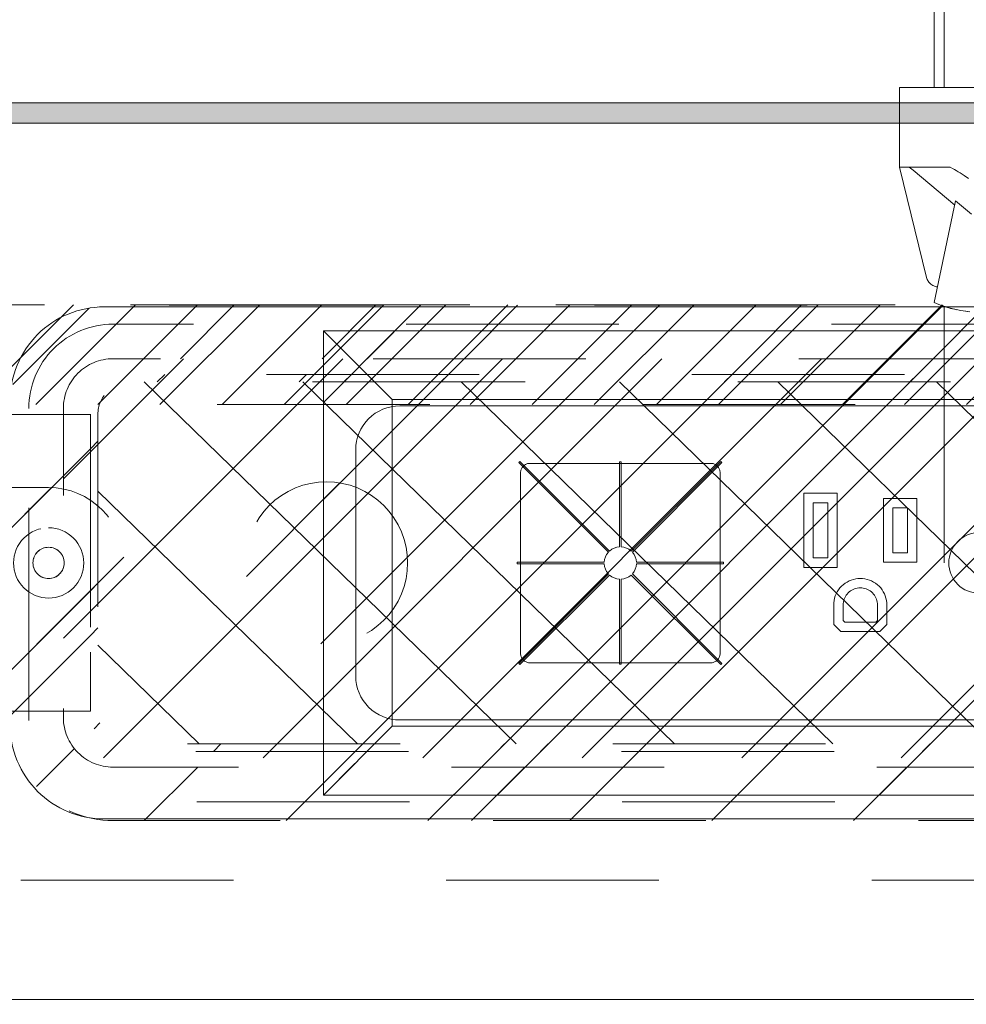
# Model space of a CAD drawing. Header units: inches. Extents: x -467 to -298, y -222 to 20.
# Tile 26 of 57: x -367.45 to -361.51, y 10.4 to 16.57. Entities that reach past the tile are written whole.
import ezdxf

# ---------------------------------------------------------------- set-up
doc = ezdxf.new("R2010")
doc.units = ezdxf.units.IN
doc.header["$LTSCALE"] = 32
doc.header["$MEASUREMENT"] = 0
doc.linetypes.add('Dash Style-1', pattern=[0.083328, 0.041656, -0.041672])
for name, color, linetype, lineweight in [('Black', 7, 'Continuous', 18), ('DashLine', 7, 'Dash Style-1', 13), ('DashLineFill', 7, 'Dash Style-1', 13), ('Dean-Bezel', 7, 'Continuous', 18), ('Drawing', 7, 'Continuous', 18), ('Metal-CoatHook', 7, 'Continuous', 18), ('Metal-UtilityGrommet', 7, 'Continuous', 13), ('Metal__PL', 7, 'Continuous', 18), ('None', 7, 'Continuous', 18), ('SolidLine', 7, 'Continuous', 15), ('TFL_1', 7, 'Continuous', 13)]:
    doc.layers.add(name, color=color, linetype=linetype, lineweight=lineweight)
doc.layers.add('Electrical', color=1, linetype='Dash Style-1', lineweight=15, true_color=0xff0000)
doc.layers.add('Textile-Cushion', color=7, linetype='Continuous', lineweight=18, true_color=0x4c4c4c)
pattern_1 = [(45, (0, 0), (-1.613, 1.9357), []), (45, (-1.0608, 1.0608), (-0.472346, 0.41676), [])]

# ---------------------------------------------------------------- blocks, each defined once
blk = doc.blocks.new('Group-16')
at = {"layer": 'Textile-Cushion', "color": 31, "linetype": 'Continuous', "true_color": 0xffc198}
for p, q in [((-4.9174, 1.2795), (-5.6693, 0.5276)), ((-3.9174, 1.2795), (-5.6693, -0.4724)), ((-2.9174, 1.2795), (-5.4174, -1.2204)), ((-1.9174, 1.2795), (-4.4174, -1.2204)), ((-0.9174, 1.2795), (-3.4174, -1.2204)), ((0.0826, 1.2795), (-2.4174, -1.2204)), ((1.0826, 1.2795), (-1.4174, -1.2204)), ((2.0826, 1.2795), (-0.4174, -1.2204))]:
    blk.add_line(p, q, dxfattribs=at)
blk = doc.blocks.new('SlateShroudSleeve (2D)')
at = {"layer": 'DashLineFill', "linetype": 'Continuous', "lineweight": 13}
h = blk.add_hatch(dxfattribs=at)
h.set_pattern_fill('Steel', color=253, style=0, pattern_type=2)
h.set_pattern_definition(pattern_1)
edge = h.paths.add_edge_path()
edge.add_line((-6.0039, 0.9685), (-6.0039, -0.9685))
edge.add_arc((-5.3583, -0.9685), 0.6457, 180, 225)
edge.add_arc((-5.3583, -0.9685), 0.6457, 225, 270)
edge.add_line((-5.3583, -1.6142), (5.3583, -1.6142))
edge.add_arc((5.3583, -0.9685), 0.6457, 270, 360)
edge.add_line((6.0039, -0.9685), (6.0039, 0.9685))
edge.add_arc((5.3583, 0.9685), 0.6457, 0, 45)
edge.add_arc((5.3583, 0.9685), 0.6457, 45, 90)
edge.add_line((5.3583, 1.6142), (-5.3583, 1.6142))
edge.add_arc((-5.3583, 0.9685), 0.6457, 90, 180)
edge.add_line((-6.0039, 0.9685), (-6.0039, 0.9685))
edge = h.paths.add_edge_path()
edge.add_arc((5.3583, -0.9685), 0.311, 270, 360)
edge.add_line((5.6693, -0.9685), (5.6693, 0.9685))
edge.add_arc((5.3583, 0.9685), 0.311, 360, 405)
edge.add_arc((5.3583, 0.9685), 0.311, 45, 90)
edge.add_line((5.3583, 1.2795), (-5.3583, 1.2795))
edge.add_arc((-5.3583, 0.9685), 0.311, 90, 180)
edge.add_line((-5.6693, 0.9685), (-5.6693, -0.9685))
edge.add_arc((-5.3583, -0.9685), 0.311, 180, 225)
edge.add_arc((-5.3583, -0.9685), 0.311, 225, 270)
edge.add_line((-5.3583, -1.2795), (5.3583, -1.2795))
at = {"layer": 'DashLine', "lineweight": 13, "transparency": 33554687, "flags": 128}
blk.add_lwpolyline([(-5.8858, 0.9685, -0.414214), (-5.3583, 1.4961), (5.3583, 1.4961, -0.414214), (5.8858, 0.9685), (5.8858, -0.9685, -0.414214), (5.3583, -1.4961), (-5.3583, -1.4961, -0.414214), (-5.8858, -0.9685)], format="xyb", close=True, dxfattribs=at)
at = {"layer": 'DashLineFill', "lineweight": 13, "flags": 128}
for points in [[(-6.0039, 0.9685), (-6.0039, -0.9685, 0.198912), (-5.8148, -1.4251, 0.198912), (-5.3583, -1.6142), (5.3583, -1.6142, 0.414214), (6.0039, -0.9685), (6.0039, 0.9685, 0.198912), (5.8148, 1.4251, 0.198912), (5.3583, 1.6142), (-5.3583, 1.6142, 0.414214), (-6.0039, 0.9685)], [(5.3583, -1.2795, 0.414214), (5.6693, -0.9685), (5.6693, 0.9685, 0.198912), (5.5782, 1.1884, 0.198912), (5.3583, 1.2795), (-5.3583, 1.2795, 0.414214), (-5.6693, 0.9685), (-5.6693, -0.9685, 0.198912), (-5.5782, -1.1884, 0.198912), (-5.3583, -1.2795)]]:
    blk.add_lwpolyline(points, format="xyb", close=True, dxfattribs=at)
at = {"layer": 'Textile-Cushion', "color": 31, "true_color": 0xffc198}
blk.add_blockref('Group-16', (0, 0), dxfattribs=at)
blk = doc.blocks.new('Group-19')
at = {"layer": 'DashLine', "flags": 128}
blk.add_lwpolyline([(18.3858, -7.3031), (53.2283, -7.3031), (53.2283, -8.0512), (18.3858, -8.0512)], close=True, dxfattribs=at)
at = {"layer": 'SolidLine', "flags": 128}
blk.add_lwpolyline([(0.748, -0.7677), (53.2283, -0.7677), (53.2283, -8.0512), (0.748, -8.0512)], close=True, dxfattribs=at)
blk.add_lwpolyline([(20.9843, -4.3012, -0.414214), (21.5748, -3.7106), (32.4016, -3.7106, -0.414214), (32.9921, -4.3012), (32.9921, -6.3287, -0.414214), (32.4016, -6.9193), (21.5748, -6.9193, -0.414214), (20.9843, -6.3287)], format="xyb", close=True, dxfattribs=at)
at = {"layer": 'TFL_1', "color": 7}
blk.add_blockref('SlateShroudSleeve (2D)', (26.9882, -5.315), dxfattribs=at)
blk = doc.blocks.new('Group-20')
at = {"layer": 'None'}
blk.add_blockref('Group-19', (0, 0), dxfattribs=at)
blk = doc.blocks.new('SL Utility Cabinet (2D)')
at = {"layer": 'None'}
blk.add_blockref('Group-20', (0, 0), dxfattribs=at)
at = {"layer": 'Drawing', "color": 0, "flags": 1}
for tag in ['Tag', 'Catalog', 'Option1', 'Option2', 'Option3', 'Option4', 'Option5', 'Option6', 'Option7', 'Option8', 'Option9', 'Option10', 'Option11', 'Option12', 'Custom', 'FinishGroup', 'Discount', 'Item2', 'Item3', 'Item6', 'Item8', 'Item9', 'Item10', 'Item12', 'Item13', 'Item16', 'Item18', 'Item19', 'Item20', 'Item21', 'Item22', 'Item23', 'Item24', 'Item25', 'Item1', 'Item4', 'Item5', 'Item7', 'Item11', 'Item14', 'Item15', 'Item17']:
    blk.add_attdef(tag, (-29.0328, 17.0583), '', height=0.00709, dxfattribs=at)
blk = doc.blocks.new('Group-27')
at = {"layer": 'Textile-Cushion', "color": 31, "true_color": 0xffc198}
for p, q in [((-5.2327, 1.1339), (-2.9029, -1.1339)), ((-4.2398, 1.1339), (-1.9099, -1.1339)), ((-3.2469, 1.1339), (-0.917, -1.1339)), ((-2.2539, 1.1339), (0.0759, -1.1339)), ((-1.261, 1.1339), (1.0688, -1.1339)), ((-0.2681, 1.1339), (2.0618, -1.1339)), ((-5.5236, 0.4506), (-3.8958, -1.1339)), ((-5.5236, -0.5159), (-4.8887, -1.1339))]:
    blk.add_line(p, q, dxfattribs=at)
blk = doc.blocks.new('Group-28')
at = {"layer": 'Textile-Cushion', "color": 31, "true_color": 0xffc198}
blk.add_blockref('Group-27', (0, 0), dxfattribs=at)
blk = doc.blocks.new('SBDXF2-Shroud (2D)')
at = {"layer": 'DashLineFill', "linetype": 'Continuous', "lineweight": 13}
h = blk.add_hatch(dxfattribs=at)
h.set_pattern_fill('Steel', color=253, style=0, pattern_type=2)
h.set_pattern_definition(pattern_1)
edge = h.paths.add_edge_path()
edge.add_line((-5.5709, 0.9311), (-5.5709, -0.9311))
edge.add_arc((-5.3209, -0.9311), 0.25, 180, 270)
edge.add_line((-5.3209, -1.1811), (5.3209, -1.1811))
edge.add_arc((5.3209, -0.9311), 0.25, 270, 360)
edge.add_line((5.5709, -0.9311), (5.5709, 0.9311))
edge.add_arc((5.3209, 0.9311), 0.25, 0, 90)
edge.add_line((5.3209, 1.1811), (-5.3209, 1.1811))
edge.add_arc((-5.3209, 0.9311), 0.25, 90, 135)
edge.add_arc((-5.3209, 0.9311), 0.25, 135, 180)
edge.add_line((-5.5709, 0.9311), (-5.5709, 0.9311))
edge = h.paths.add_edge_path()
edge.add_arc((5.3209, -0.9311), 0.2028, 270, 360)
edge.add_line((5.5236, -0.9311), (5.5236, 0.9311))
edge.add_arc((5.3209, 0.9311), 0.2028, 360, 450)
edge.add_line((5.3209, 1.1339), (-5.3209, 1.1339))
edge.add_arc((-5.3209, 0.9311), 0.2028, 90, 180)
edge.add_line((-5.5236, 0.9311), (-5.5236, -0.9311))
edge.add_arc((-5.3209, -0.9311), 0.2028, 180, 270)
edge.add_line((-5.3209, -1.1339), (5.3209, -1.1339))
h = blk.add_hatch(dxfattribs=at)
h.set_pattern_fill('Steel', color=253, style=0, pattern_type=2)
h.set_pattern_definition(pattern_1)
edge = h.paths.add_edge_path()
edge.add_line((-6.5335, -0.9291), (-5.5709, -0.9291))
edge.add_line((-5.5709, -0.9291), (-5.5709, 0.9291))
edge.add_line((-5.5709, 0.9291), (-6.5335, 0.9291))
edge.add_arc((-6.5335, 0.6791), 0.25, 90, 180)
edge.add_line((-6.7835, 0.6791), (-6.7835, -0.6791))
edge.add_arc((-6.5335, -0.6791), 0.25, 180, 225)
edge.add_arc((-6.5335, -0.6791), 0.25, 225, 270)
edge.add_line((-6.5335, -0.9291), (-6.5335, -0.9291))
at = {"layer": 'DashLineFill', "flags": 128}
for points in [[(-5.5709, 0.9311), (-5.5709, -0.9311, 0.414214), (-5.3209, -1.1811), (5.3209, -1.1811, 0.414214), (5.5709, -0.9311), (5.5709, 0.9311, 0.414214), (5.3209, 1.1811), (-5.3209, 1.1811, 0.198912), (-5.4976, 1.1079, 0.198912), (-5.5709, 0.9311)], [(5.3209, -1.1339, 0.414214), (5.5236, -0.9311), (5.5236, 0.9311, 0.414214), (5.3209, 1.1339), (-5.3209, 1.1339, 0.414214), (-5.5236, 0.9311), (-5.5236, -0.9311, 0.414214), (-5.3209, -1.1339)], [(-6.5335, -0.9291), (-5.5709, -0.9291), (-5.5709, 0.9291), (-6.5335, 0.9291, 0.414214), (-6.7835, 0.6791), (-6.7835, -0.6791, 0.198912), (-6.7102, -0.8559, 0.198912), (-6.5335, -0.9291)]]:
    blk.add_lwpolyline(points, format="xyb", close=True, dxfattribs=at)
at = {"layer": 'Metal-UtilityGrommet', "color": 7}
blk.add_blockref('Group-28', (0, 0), dxfattribs=at)
blk = doc.blocks.new('1BPJHN-ShroudBracket (2D)')
at = {"layer": 'DashLineFill', "linetype": 'Continuous', "lineweight": 13}
h = blk.add_hatch(dxfattribs=at)
h.set_pattern_fill('Steel', color=253, style=0, pattern_type=2)
h.set_pattern_definition(pattern_1)
edge = h.paths.add_edge_path()
edge.add_line((0.5571, 0.4724), (0.25, 0.4724))
edge.add_arc((0, 0.4724), 0.25, 0, 180)
edge.add_line((-0.25, 0.4724), (-0.5571, 0.4724))
edge.add_arc((-0.5571, 0), 0.4724, 90, 270)
edge.add_line((-0.5571, -0.4724), (-0.25, -0.4724))
edge.add_arc((0, -0.4724), 0.25, 180, 360)
edge.add_line((0.25, -0.4724), (0.5571, -0.4724))
edge.add_arc((0.5571, 0), 0.4724, 270, 450)
edge.add_line((0.5571, 0.4724), (0.5571, 0.4724))
edge = h.paths.add_edge_path()
edge.add_arc((0, 0), 0.0979, 180, 360)
edge.add_arc((0, 0), 0.0979, 0, 180)
edge.add_line((-0.098, 0), (-0.098, 0))
edge = h.paths.add_edge_path()
edge.add_arc((0, 0.4724), 0.0885, 180, 360)
edge.add_arc((0, 0.4724), 0.0885, 0, 180)
edge.add_line((-0.0885, 0.4724), (-0.0885, 0.4724))
edge = h.paths.add_edge_path()
edge.add_arc((-0.5571, 0), 0.098, 180, 360)
edge.add_arc((-0.5571, 0), 0.098, 0, 180)
edge.add_line((-0.655, 0), (-0.655, 0))
edge = h.paths.add_edge_path()
edge.add_arc((0.5571, 0), 0.098, 180, 360)
edge.add_arc((0.5571, 0), 0.098, 0, 180)
edge.add_line((0.4591, 0), (0.4591, 0))
edge = h.paths.add_edge_path()
edge.add_arc((0, -0.4724), 0.0885, 180, 360)
edge.add_arc((0, -0.4724), 0.0885, 0, 180)
edge.add_line((-0.0885, -0.4724), (-0.0885, -0.4724))
at = {"layer": 'DashLine', "flags": 128}
for points in [[(0, 0.6384), (0.0163, 0.6376), (0.0324, 0.6353), (0.0482, 0.6313), (0.0635, 0.6258), (0.0783, 0.6188), (0.0922, 0.6105), (0.1053, 0.6008), (0.1174, 0.5898), (0.1283, 0.5778), (0.138, 0.5647), (0.1464, 0.5507), (0.1534, 0.536), (0.1589, 0.5206), (0.1628, 0.5048), (0.1652, 0.4887), (0.166, 0.4724), (0.1652, 0.4562), (0.1628, 0.4401), (0.1589, 0.4243), (0.1534, 0.4089), (0.1464, 0.3942), (0.138, 0.3802), (0.1283, 0.3671), (0.1174, 0.3551), (0.1053, 0.3441), (0.0922, 0.3344), (0.0783, 0.326), (0.0635, 0.3191), (0.0482, 0.3136), (0.0324, 0.3096), (0.0163, 0.3072), (0, 0.3064), (-0.0163, 0.3072), (-0.0324, 0.3096), (-0.0482, 0.3136), (-0.0635, 0.3191), (-0.0783, 0.326), (-0.0922, 0.3344), (-0.1053, 0.3441), (-0.1174, 0.3551), (-0.1283, 0.3671), (-0.138, 0.3802), (-0.1464, 0.3942), (-0.1534, 0.4089), (-0.1589, 0.4243), (-0.1628, 0.4401), (-0.1652, 0.4562), (-0.166, 0.4724), (-0.1652, 0.4887), (-0.1628, 0.5048), (-0.1589, 0.5206), (-0.1534, 0.536), (-0.1464, 0.5507), (-0.138, 0.5647), (-0.1283, 0.5778), (-0.1174, 0.5898), (-0.1053, 0.6008), (-0.0922, 0.6105), (-0.0783, 0.6188), (-0.0635, 0.6258), (-0.0482, 0.6313), (-0.0324, 0.6353), (-0.0163, 0.6376)], [(-0.5571, 0.22), (-0.5355, 0.2189), (-0.5142, 0.2158), (-0.4932, 0.2105), (-0.4729, 0.2033), (-0.4534, 0.194), (-0.4349, 0.1829), (-0.4175, 0.1701), (-0.4015, 0.1556), (-0.387, 0.1396), (-0.3742, 0.1222), (-0.3631, 0.1037), (-0.3538, 0.0842), (-0.3466, 0.0639), (-0.3413, 0.0429), (-0.3381, 0.0216), (-0.3371, 0), (-0.3381, -0.0216), (-0.3413, -0.0429), (-0.3466, -0.0639), (-0.3538, -0.0842), (-0.3631, -0.1037), (-0.3742, -0.1222), (-0.387, -0.1396), (-0.4015, -0.1556), (-0.4175, -0.1701), (-0.4349, -0.1829), (-0.4534, -0.194), (-0.4729, -0.2033), (-0.4932, -0.2105), (-0.5142, -0.2158), (-0.5355, -0.2189), (-0.5571, -0.22), (-0.5787, -0.2189), (-0.6, -0.2158), (-0.6209, -0.2105), (-0.6413, -0.2033), (-0.6608, -0.194), (-0.6793, -0.1829), (-0.6967, -0.1701), (-0.7127, -0.1556), (-0.7271, -0.1396), (-0.74, -0.1222), (-0.7511, -0.1037), (-0.7603, -0.0842), (-0.7676, -0.0639), (-0.7729, -0.0429), (-0.776, -0.0216), (-0.7771, 0), (-0.776, 0.0216), (-0.7729, 0.0429), (-0.7676, 0.0639), (-0.7603, 0.0842), (-0.7511, 0.1037), (-0.74, 0.1222), (-0.7271, 0.1396), (-0.7127, 0.1556), (-0.6967, 0.1701), (-0.6793, 0.1829), (-0.6608, 0.194), (-0.6413, 0.2033), (-0.6209, 0.2105), (-0.6, 0.2158), (-0.5787, 0.2189)], [(0, 0.22), (0.0216, 0.2189), (0.0429, 0.2158), (0.0639, 0.2105), (0.0842, 0.2033), (0.1037, 0.194), (0.1222, 0.1829), (0.1396, 0.1701), (0.1556, 0.1556), (0.1701, 0.1396), (0.1829, 0.1222), (0.194, 0.1037), (0.2033, 0.0842), (0.2105, 0.0639), (0.2158, 0.0429), (0.2189, 0.0216), (0.22, 0), (0.2189, -0.0216), (0.2158, -0.0429), (0.2105, -0.0639), (0.2033, -0.0842), (0.194, -0.1037), (0.1829, -0.1222), (0.1701, -0.1396), (0.1556, -0.1556), (0.1396, -0.1701), (0.1222, -0.1829), (0.1037, -0.194), (0.0842, -0.2033), (0.0639, -0.2105), (0.0429, -0.2158), (0.0216, -0.2189), (0, -0.22), (-0.0216, -0.2189), (-0.0429, -0.2158), (-0.0639, -0.2105), (-0.0842, -0.2033), (-0.1037, -0.194), (-0.1222, -0.1829), (-0.1396, -0.1701), (-0.1556, -0.1556), (-0.1701, -0.1396), (-0.1829, -0.1222), (-0.194, -0.1037), (-0.2033, -0.0842), (-0.2105, -0.0639), (-0.2158, -0.0429), (-0.2189, -0.0216), (-0.22, 0), (-0.2189, 0.0216), (-0.2158, 0.0429), (-0.2105, 0.0639), (-0.2033, 0.0842), (-0.194, 0.1037), (-0.1829, 0.1222), (-0.1701, 0.1396), (-0.1556, 0.1556), (-0.1396, 0.1701), (-0.1222, 0.1829), (-0.1037, 0.194), (-0.0842, 0.2033), (-0.0639, 0.2105), (-0.0429, 0.2158), (-0.0216, 0.2189)], [(0.5571, 0.22), (0.5787, 0.2189), (0.6, 0.2158), (0.6209, 0.2105), (0.6413, 0.2033), (0.6608, 0.194), (0.6793, 0.1829), (0.6967, 0.1701), (0.7127, 0.1556), (0.7271, 0.1396), (0.74, 0.1222), (0.7511, 0.1037), (0.7603, 0.0842), (0.7676, 0.0639), (0.7729, 0.0429), (0.776, 0.0216), (0.7771, 0), (0.776, -0.0216), (0.7729, -0.0429), (0.7676, -0.0639), (0.7603, -0.0842), (0.7511, -0.1037), (0.74, -0.1222), (0.7271, -0.1396), (0.7127, -0.1556), (0.6967, -0.1701), (0.6793, -0.1829), (0.6608, -0.194), (0.6413, -0.2033), (0.6209, -0.2105), (0.6, -0.2158), (0.5787, -0.2189), (0.5571, -0.22), (0.5355, -0.2189), (0.5142, -0.2158), (0.4932, -0.2105), (0.4729, -0.2033), (0.4534, -0.194), (0.4349, -0.1829), (0.4175, -0.1701), (0.4015, -0.1556), (0.387, -0.1396), (0.3742, -0.1222), (0.3631, -0.1037), (0.3538, -0.0842), (0.3466, -0.0639), (0.3413, -0.0429), (0.3381, -0.0216), (0.3371, 0), (0.3381, 0.0216), (0.3413, 0.0429), (0.3466, 0.0639), (0.3538, 0.0842), (0.3631, 0.1037), (0.3742, 0.1222), (0.387, 0.1396), (0.4015, 0.1556), (0.4175, 0.1701), (0.4349, 0.1829), (0.4534, 0.194), (0.4729, 0.2033), (0.4932, 0.2105), (0.5142, 0.2158), (0.5355, 0.2189)], [(0.5571, 0.0979), (0.5667, 0.0975), (0.5762, 0.0961), (0.5855, 0.0937), (0.5946, 0.0905), (0.6033, 0.0864), (0.6115, 0.0814), (0.6192, 0.0757), (0.6263, 0.0693), (0.6328, 0.0621), (0.6385, 0.0544), (0.6435, 0.0462), (0.6476, 0.0375), (0.6508, 0.0284), (0.6532, 0.0191), (0.6546, 0.0096), (0.655, 0), (0.6546, -0.0096), (0.6532, -0.0191), (0.6508, -0.0284), (0.6476, -0.0375), (0.6435, -0.0462), (0.6385, -0.0544), (0.6328, -0.0621), (0.6263, -0.0693), (0.6192, -0.0757), (0.6115, -0.0814), (0.6033, -0.0864), (0.5946, -0.0905), (0.5855, -0.0937), (0.5762, -0.0961), (0.5667, -0.0975), (0.5571, -0.098), (0.5475, -0.0975), (0.538, -0.0961), (0.5287, -0.0937), (0.5196, -0.0905), (0.5109, -0.0864), (0.5027, -0.0814), (0.4949, -0.0757), (0.4878, -0.0693), (0.4814, -0.0621), (0.4756, -0.0544), (0.4707, -0.0462), (0.4666, -0.0375), (0.4634, -0.0284), (0.461, -0.0191), (0.4596, -0.0096), (0.4591, 0), (0.4596, 0.0096), (0.461, 0.0191), (0.4634, 0.0284), (0.4666, 0.0375), (0.4707, 0.0462), (0.4756, 0.0544), (0.4814, 0.0621), (0.4878, 0.0693), (0.4949, 0.0757), (0.5027, 0.0814), (0.5109, 0.0864), (0.5196, 0.0905), (0.5287, 0.0937), (0.538, 0.0961), (0.5475, 0.0975)], [(0, -0.3064), (0.0163, -0.3072), (0.0324, -0.3096), (0.0482, -0.3136), (0.0635, -0.3191), (0.0783, -0.326), (0.0922, -0.3344), (0.1053, -0.3441), (0.1174, -0.3551), (0.1283, -0.3671), (0.138, -0.3802), (0.1464, -0.3942), (0.1534, -0.4089), (0.1589, -0.4243), (0.1628, -0.4401), (0.1652, -0.4562), (0.166, -0.4724), (0.1652, -0.4887), (0.1628, -0.5048), (0.1589, -0.5206), (0.1534, -0.536), (0.1464, -0.5507), (0.138, -0.5647), (0.1283, -0.5778), (0.1174, -0.5898), (0.1053, -0.6008), (0.0922, -0.6105), (0.0783, -0.6188), (0.0635, -0.6258), (0.0482, -0.6313), (0.0324, -0.6353), (0.0163, -0.6376), (0, -0.6384), (-0.0163, -0.6376), (-0.0324, -0.6353), (-0.0482, -0.6313), (-0.0635, -0.6258), (-0.0783, -0.6188), (-0.0922, -0.6105), (-0.1053, -0.6008), (-0.1174, -0.5898), (-0.1283, -0.5778), (-0.138, -0.5647), (-0.1464, -0.5507), (-0.1534, -0.536), (-0.1589, -0.5206), (-0.1628, -0.5048), (-0.1652, -0.4887), (-0.166, -0.4724), (-0.1652, -0.4562), (-0.1628, -0.4401), (-0.1589, -0.4243), (-0.1534, -0.4089), (-0.1464, -0.3942), (-0.138, -0.3802), (-0.1283, -0.3671), (-0.1174, -0.3551), (-0.1053, -0.3441), (-0.0922, -0.3344), (-0.0783, -0.326), (-0.0635, -0.3191), (-0.0482, -0.3136), (-0.0324, -0.3096), (-0.0163, -0.3072)]]:
    blk.add_lwpolyline(points, close=True, dxfattribs=at)
at = {"layer": 'DashLineFill', "flags": 128}
for points in [[(0.5571, 0.4724), (0.25, 0.4724, 1), (-0.25, 0.4724), (-0.5571, 0.4724, 1), (-0.5571, -0.4724), (-0.25, -0.4724, 1), (0.25, -0.4724), (0.5571, -0.4724, 1), (0.5571, 0.4724)], [(-0.0885, 0.4724, 1), (0.0885, 0.4724, 1), (-0.0885, 0.4724)], [(-0.655, 0, 1), (-0.4591, 0, 1), (-0.655, 0)], [(-0.098, 0, 1), (0.0979, 0, 1), (-0.098, 0)], [(0.4591, 0, 1), (0.655, 0, 1), (0.4591, 0)], [(-0.0885, -0.4724, 1), (0.0885, -0.4724, 1), (-0.0885, -0.4724)]]:
    blk.add_lwpolyline(points, format="xyb", close=True, dxfattribs=at)
blk = doc.blocks.new('Group-29')
at = {"layer": 'Dean-Bezel'}
for p, q in [((4.11, 1.4545), (-4.11, 1.4545)), ((-4.11, 1.4545), (-4.11, -1.4545)), ((-4.0735, 1.4178), (-4.11, 1.4545)), ((-3.9184, 1.2621), (-4.0735, 1.4178)), ((-3.6805, 1.024), (-3.6797, 1.023)), ((-3.6785, 1.023), (-3.6797, 1.023)), ((-2.8445, 0.6161), (-2.84, 0.6185)), ((-2.84, 0.6185), (-2.8352, 0.6204)), ((-2.8352, 0.6204), (-2.8303, 0.622)), ((-2.8303, 0.622), (-2.8253, 0.6231)), ((-2.8253, 0.6231), (-2.8201, 0.6238)), ((-2.8201, 0.6238), (-2.815, 0.624)), ((-1.6831, 0.624), (-2.815, 0.624)), ((-1.6831, 0.624), (-1.678, 0.6238)), ((-1.678, 0.6238), (-1.6729, 0.6231)), ((-1.6729, 0.6231), (-1.6678, 0.622)), ((-1.6678, 0.622), (-1.6629, 0.6204)), ((-1.6629, 0.6204), (-1.6582, 0.6185)), ((-1.6582, 0.6185), (-1.6536, 0.6161)), ((-2.8738, 0.5701), (-2.8741, -0.5669)), ((-2.8738, 0.5701), (-2.8732, 0.5752)), ((-2.8732, 0.5752), (-2.872, 0.5802)), ((-2.872, 0.5802), (-2.8705, 0.5851)), ((-2.8705, 0.5851), (-2.8685, 0.5899)), ((-2.8685, 0.5899), (-2.8661, 0.5945)), ((-2.8661, 0.5945), (-2.8634, 0.5988)), ((-2.8634, 0.5988), (-2.8602, 0.6029)), ((-2.8602, 0.6029), (-2.8568, 0.6067)), ((-2.8568, 0.6067), (-2.853, 0.6102)), ((-2.853, 0.6102), (-2.8489, 0.6133)), ((-2.8489, 0.6133), (-2.8445, 0.6161)), ((-1.6536, 0.6161), (-1.6492, 0.6133)), ((-1.6492, 0.6133), (-1.6451, 0.6102)), ((-1.6451, 0.6102), (-1.6414, 0.6067)), ((-1.6414, 0.6067), (-1.6379, 0.6029)), ((-1.6379, 0.6029), (-1.6347, 0.5988)), ((-1.6347, 0.5988), (-1.632, 0.5945)), ((-1.632, 0.5945), (-1.6296, 0.5899)), ((-1.6296, 0.5899), (-1.6276, 0.5851)), ((-1.6276, 0.5851), (-1.6261, 0.5802)), ((-1.6261, 0.5802), (-1.625, 0.5752)), ((-1.625, 0.5752), (-1.6243, 0.5701)), ((-1.6243, 0.5701), (-1.6241, -0.5669)), ((-1.0997, 0.4362), (-1.0997, -0.0282)), ((-0.8903, 0.4362), (-1.0997, 0.4362)), ((-0.8903, -0.0282), (-0.8903, 0.4362)), ((-1.0406, 0.0309), (-1.0406, 0.3771)), ((-0.9494, 0.3771), (-1.0406, 0.3771)), ((-0.9494, 0.3771), (-0.9494, 0.0309)), ((-0.5997, 0.4037), (-0.5997, 0.0043)), ((-0.3904, 0.4037), (-0.5997, 0.4037)), ((-0.3904, 0.0043), (-0.3904, 0.4037)), ((-0.5406, 0.0634), (-0.5406, 0.3446)), ((-0.4494, 0.3446), (-0.5406, 0.3446)), ((-0.4494, 0.3446), (-0.4494, 0.0634)), ((-0.4494, 0.0634), (-0.5406, 0.0634)), ((-0.9494, 0.0309), (-1.0406, 0.0309)), ((-0.3904, 0.0043), (-0.5997, 0.0043)), ((-0.8903, -0.0282), (-1.0997, -0.0282)), ((-0.8283, -0.1197), (-0.8406, -0.1275)), ((-0.8154, -0.113), (-0.8283, -0.1197)), ((-0.802, -0.1074), (-0.8154, -0.113)), ((-0.7881, -0.103), (-0.802, -0.1074)), ((-0.7739, -0.0999), (-0.7881, -0.103)), ((-0.7595, -0.098), (-0.7739, -0.0999)), ((-0.745, -0.0974), (-0.7595, -0.098)), ((-0.7305, -0.098), (-0.745, -0.0974)), ((-0.7161, -0.0999), (-0.7305, -0.098)), ((-0.7019, -0.103), (-0.7161, -0.0999)), ((-0.688, -0.1074), (-0.7019, -0.103)), ((-0.6746, -0.113), (-0.688, -0.1074)), ((-0.6617, -0.1197), (-0.6746, -0.113)), ((-0.6494, -0.1275), (-0.6617, -0.1197)), ((-0.8893, -0.1807), (-0.896, -0.1935)), ((-0.8815, -0.1684), (-0.8893, -0.1807)), ((-0.8727, -0.1569), (-0.8815, -0.1684)), ((-0.8628, -0.1462), (-0.8727, -0.1569)), ((-0.8521, -0.1363), (-0.8628, -0.1462)), ((-0.8406, -0.1275), (-0.8521, -0.1363)), ((-0.8211, -0.1879), (-0.8142, -0.1816)), ((-0.8142, -0.1816), (-0.8067, -0.1759)), ((-0.8067, -0.1759), (-0.7988, -0.1708)), ((-0.7988, -0.1708), (-0.7905, -0.1665)), ((-0.7905, -0.1665), (-0.7818, -0.1629)), ((-0.7818, -0.1629), (-0.7728, -0.1601)), ((-0.7728, -0.1601), (-0.7637, -0.1581)), ((-0.7637, -0.1581), (-0.7544, -0.1568)), ((-0.7544, -0.1568), (-0.745, -0.1564)), ((-0.745, -0.1564), (-0.7356, -0.1568)), ((-0.7356, -0.1568), (-0.7263, -0.1581)), ((-0.7263, -0.1581), (-0.7172, -0.1601)), ((-0.7172, -0.1601), (-0.7082, -0.1629)), ((-0.7082, -0.1629), (-0.6995, -0.1665)), ((-0.6995, -0.1665), (-0.6912, -0.1708)), ((-0.6912, -0.1708), (-0.6833, -0.1759)), ((-0.6833, -0.1759), (-0.6758, -0.1816)), ((-0.6758, -0.1816), (-0.6689, -0.1879)), ((-0.6379, -0.1363), (-0.6494, -0.1275)), ((-0.6272, -0.1462), (-0.6379, -0.1363)), ((-0.6173, -0.1569), (-0.6272, -0.1462)), ((-0.6085, -0.1684), (-0.6173, -0.1569)), ((-0.6007, -0.1807), (-0.6085, -0.1684)), ((-0.594, -0.1935), (-0.6007, -0.1807)), ((-0.9091, -0.235), (-0.9111, -0.2494)), ((-0.906, -0.2208), (-0.9091, -0.235)), ((-0.9016, -0.207), (-0.906, -0.2208)), ((-0.896, -0.1935), (-0.9016, -0.207)), ((-0.8522, -0.2546), (-0.851, -0.2453)), ((-0.851, -0.2453), (-0.849, -0.2362)), ((-0.849, -0.2362), (-0.8461, -0.2272)), ((-0.8461, -0.2272), (-0.8425, -0.2185)), ((-0.8425, -0.2185), (-0.8382, -0.2102)), ((-0.8382, -0.2102), (-0.8332, -0.2023)), ((-0.8332, -0.2023), (-0.8274, -0.1948)), ((-0.8274, -0.1948), (-0.8211, -0.1879)), ((-0.6689, -0.1879), (-0.6626, -0.1948)), ((-0.6626, -0.1948), (-0.6568, -0.2023)), ((-0.6568, -0.2023), (-0.6518, -0.2102)), ((-0.6518, -0.2102), (-0.6475, -0.2185)), ((-0.6475, -0.2185), (-0.6439, -0.2272)), ((-0.6439, -0.2272), (-0.641, -0.2362)), ((-0.641, -0.2362), (-0.639, -0.2453)), ((-0.639, -0.2453), (-0.6378, -0.2546)), ((-0.5884, -0.207), (-0.594, -0.1935)), ((-0.584, -0.2208), (-0.5884, -0.207)), ((-0.5809, -0.235), (-0.584, -0.2208)), ((-0.5789, -0.2494), (-0.5809, -0.235)), ((-0.9111, -0.2494), (-0.9117, -0.264)), ((-0.9117, -0.264), (-0.9117, -0.3861)), ((-0.8526, -0.3617), (-0.8522, -0.2546)), ((-0.6378, -0.2546), (-0.6374, -0.264)), ((-0.6374, -0.264), (-0.6374, -0.3617)), ((-0.5783, -0.264), (-0.5789, -0.2494)), ((-0.5783, -0.264), (-0.5783, -0.3861)), ((-0.8427, -0.3716), (-0.8526, -0.3617)), ((-0.6473, -0.3716), (-0.6374, -0.3617)), ((-0.9117, -0.3861), (-0.8671, -0.4307)), ((-0.6229, -0.4307), (-0.8671, -0.4307)), ((-0.6473, -0.3716), (-0.8427, -0.3716)), ((-0.6229, -0.4307), (-0.5783, -0.3861)), ((-2.8738, -0.5721), (-2.8741, -0.5669)), ((-2.8732, -0.5772), (-2.8738, -0.5721)), ((-2.872, -0.5822), (-2.8732, -0.5772)), ((-2.8705, -0.5871), (-2.872, -0.5822)), ((-2.8685, -0.5919), (-2.8705, -0.5871)), ((-2.8661, -0.5965), (-2.8685, -0.5919)), ((-2.8634, -0.6008), (-2.8661, -0.5965)), ((-2.8602, -0.6049), (-2.8634, -0.6008)), ((-2.8568, -0.6087), (-2.8602, -0.6049)), ((-2.853, -0.6122), (-2.8568, -0.6087)), ((-2.8489, -0.6153), (-2.853, -0.6122)), ((-2.8445, -0.6181), (-2.8489, -0.6153)), ((-1.6492, -0.6153), (-1.6536, -0.6181)), ((-1.6451, -0.6122), (-1.6492, -0.6153)), ((-1.6414, -0.6087), (-1.6451, -0.6122)), ((-1.6379, -0.6049), (-1.6414, -0.6087)), ((-1.6347, -0.6008), (-1.6379, -0.6049)), ((-1.632, -0.5965), (-1.6347, -0.6008)), ((-1.6296, -0.5919), (-1.632, -0.5965)), ((-1.6276, -0.5871), (-1.6296, -0.5919)), ((-1.6261, -0.5822), (-1.6276, -0.5871)), ((-1.625, -0.5772), (-1.6261, -0.5822)), ((-1.6243, -0.5721), (-1.625, -0.5772)), ((-1.6241, -0.5669), (-1.6243, -0.5721)), ((-2.84, -0.6205), (-2.8445, -0.6181)), ((-2.8352, -0.6224), (-2.84, -0.6205)), ((-2.8303, -0.624), (-2.8352, -0.6224)), ((-2.8253, -0.6251), (-2.8303, -0.624)), ((-2.8201, -0.6258), (-2.8253, -0.6251)), ((-2.815, -0.626), (-2.8201, -0.6258)), ((-1.6831, -0.626), (-2.815, -0.626)), ((-1.678, -0.6258), (-1.6831, -0.626)), ((-1.6729, -0.6251), (-1.678, -0.6258)), ((-1.6678, -0.624), (-1.6729, -0.6251)), ((-1.6629, -0.6224), (-1.6678, -0.624)), ((-1.6582, -0.6205), (-1.6629, -0.6224)), ((-1.6536, -0.6181), (-1.6582, -0.6205)), ((-4.11, -1.4545), (-3.9132, -1.2577)), ((4.11, -1.4545), (-4.11, -1.4545))]:
    blk.add_line(p, q, dxfattribs=at)
blk = doc.blocks.new('Dean-PPUG-BK (2D)')
at = {"layer": 'DashLineFill', "linetype": 'Continuous', "lineweight": 13}
h = blk.add_hatch(dxfattribs=at)
h.set_pattern_fill('Steel', color=253, style=0, pattern_type=2)
h.set_pattern_definition(pattern_1)
h.paths.add_polyline_path([(-4.11, 1.4545), (4.11, 1.4545), (4.11, -1.4545), (-4.11, -1.4545)])
h = blk.add_hatch(dxfattribs=at)
h.set_pattern_fill('Steel', color=253, style=0, pattern_type=2)
h.set_pattern_definition(pattern_1)
h.paths.add_polyline_path([(-4.091, 0.5085), (-4.0412, 0.5061), (-3.9918, 0.4987), (-3.9434, 0.4866), (-3.8964, 0.4698), (-3.8513, 0.4485), (-3.8085, 0.4228), (-3.7684, 0.3931), (-3.7314, 0.3596), (-3.6979, 0.3226), (-3.6682, 0.2825), (-3.6425, 0.2397), (-3.6212, 0.1946), (-3.6044, 0.1476), (-3.5923, 0.0992), (-3.5849, 0.0498), (-3.5825, 0), (-3.5849, -0.0498), (-3.5923, -0.0992), (-3.6044, -0.1476), (-3.6212, -0.1946), (-3.6425, -0.2397), (-3.6682, -0.2825), (-3.6979, -0.3226), (-3.7314, -0.3596), (-3.7684, -0.3931), (-3.8085, -0.4228), (-3.8513, -0.4485), (-3.8964, -0.4698), (-3.9434, -0.4866), (-3.9918, -0.4987), (-4.0412, -0.5061), (-4.091, -0.5085), (-4.1408, -0.5061), (-4.1902, -0.4987), (-4.2386, -0.4866), (-4.2856, -0.4698), (-4.3307, -0.4485), (-4.3735, -0.4228), (-4.4136, -0.3931), (-4.4506, -0.3596), (-4.4841, -0.3226), (-4.5138, -0.2825), (-4.5395, -0.2397), (-4.5608, -0.1946), (-4.5776, -0.1476), (-4.5897, -0.0992), (-4.5971, -0.0498), (-4.5995, 0), (-4.5971, 0.0498), (-4.5897, 0.0992), (-4.5776, 0.1476), (-4.5608, 0.1946), (-4.5395, 0.2397), (-4.5138, 0.2825), (-4.4841, 0.3226), (-4.4506, 0.3596), (-4.4136, 0.3931), (-4.3735, 0.4228), (-4.3307, 0.4485), (-4.2856, 0.4698), (-4.2386, 0.4866), (-4.1902, 0.4987), (-4.1408, 0.5061)])
h = blk.add_hatch(dxfattribs=at)
h.set_pattern_fill('Steel', color=253, style=0, pattern_type=2)
h.set_pattern_definition(pattern_1)
h.paths.add_polyline_path([(0, 0.19), (0.0186, 0.1891), (0.0371, 0.1863), (0.0552, 0.1818), (0.0727, 0.1755), (0.0896, 0.1676), (0.1056, 0.158), (0.1205, 0.1469), (0.1344, 0.1344), (0.1469, 0.1205), (0.158, 0.1056), (0.1676, 0.0896), (0.1755, 0.0727), (0.1818, 0.0552), (0.1863, 0.0371), (0.1891, 0.0186), (0.19, 0), (0.1891, -0.0186), (0.1863, -0.0371), (0.1818, -0.0552), (0.1755, -0.0727), (0.1676, -0.0896), (0.158, -0.1056), (0.1469, -0.1205), (0.1344, -0.1344), (0.1205, -0.1469), (0.1056, -0.158), (0.0896, -0.1676), (0.0727, -0.1755), (0.0552, -0.1818), (0.0371, -0.1863), (0.0186, -0.1891), (0, -0.19), (-0.0186, -0.1891), (-0.0371, -0.1863), (-0.0552, -0.1818), (-0.0727, -0.1755), (-0.0896, -0.1676), (-0.1056, -0.158), (-0.1205, -0.1469), (-0.1344, -0.1344), (-0.1469, -0.1205), (-0.158, -0.1056), (-0.1676, -0.0896), (-0.1755, -0.0727), (-0.1818, -0.0552), (-0.1863, -0.0371), (-0.1891, -0.0186), (-0.19, 0), (-0.1891, 0.0186), (-0.1863, 0.0371), (-0.1818, 0.0552), (-0.1755, 0.0727), (-0.1676, 0.0896), (-0.158, 0.1056), (-0.1469, 0.1205), (-0.1344, 0.1344), (-0.1205, 0.1469), (-0.1056, 0.158), (-0.0896, 0.1676), (-0.0727, 0.1755), (-0.0552, 0.1818), (-0.0371, 0.1863), (-0.0186, 0.1891)])
at = {"layer": 'Black'}
for p, q in [((-0.5, 2.9793), (-0.5, 2.4793)), ((-0.5, 2.9793), (0.5, 2.9793)), ((-0.5, 2.4793), (-0.3297, 1.7889)), ((-0.5, 2.4793), (-0.1807, 2.4793)), ((-0.4377, 2.4793), (-0.431, 2.4742)), ((-0.4227, 2.4677), (-0.431, 2.4742)), ((-0.1807, 2.4793), (-0.1667, 2.472)), ((-0.155, 2.4656), (-0.1667, 2.472)), ((-0.4227, 2.4677), (-0.4143, 2.4608)), ((-0.153, 2.2416), (-0.4143, 2.4608)), ((-0.155, 2.4656), (-0.1431, 2.4588)), ((-0.1431, 2.4588), (-0.131, 2.4514)), ((-0.1186, 2.4436), (-0.131, 2.4514)), ((-0.1186, 2.4436), (-0.0931, 2.4267)), ((-0.067, 2.4081), (-0.0931, 2.4267)), ((-0.1474, 2.2684), (-0.2813, 1.6308)), ((-0.0474, 2.1846), (-0.1474, 2.2684)), ((-0.3297, 1.7889), (-0.3279, 1.7826)), ((-0.3279, 1.7826), (-0.3256, 1.7765)), ((-0.3256, 1.7765), (-0.3227, 1.7706)), ((-0.3227, 1.7706), (-0.3194, 1.765)), ((-0.3194, 1.765), (-0.3156, 1.7597)), ((-0.3156, 1.7597), (-0.3114, 1.7547)), ((-0.3114, 1.7547), (-0.3068, 1.75)), ((-0.3068, 1.75), (-0.3019, 1.7458)), ((-0.3019, 1.7458), (-0.2966, 1.742)), ((-0.2966, 1.742), (-0.291, 1.7386)), ((-0.291, 1.7386), (-0.2851, 1.7357)), ((-0.2851, 1.7357), (-0.279, 1.7333)), ((-0.279, 1.7333), (-0.2728, 1.7315)), ((-0.2728, 1.7315), (-0.2664, 1.7301)), ((-0.2664, 1.7301), (-0.2606, 1.7294)), ((-0.2813, 1.6308), (-0.2273, 1.6098)), ((-0.2273, 1.6098), (-0.2188, 1.6069)), ((-0.2273, 1.6098), (-0.1719, 1.5932)), ((-0.2188, 1.6069), (-0.2188, 0)), ((-0.2188, 1.6069), (-0.2154, 1.6058)), ((-0.2136, 1.6052), (-0.2154, 1.6058)), ((-0.2056, 1.6027), (-0.2136, 1.6052)), ((-0.2056, 1.6027), (-0.2021, 1.6016)), ((-0.2021, 1.6016), (-0.1983, 1.6005)), ((-0.1983, 1.6005), (-0.1894, 1.5979)), ((-0.1894, 1.5979), (-0.1792, 1.5951)), ((-0.1792, 1.5951), (-0.1725, 1.5934)), ((-0.1152, 1.5813), (-0.1719, 1.5932)), ((-0.1719, 1.5932), (-0.1676, 1.5922)), ((-0.1676, 1.5922), (-0.1547, 1.5891)), ((-0.1547, 1.5891), (-0.1406, 1.5861)), ((-0.1255, 1.5831), (-0.1152, 1.5813)), ((-0.1152, 1.5813), (-0.101, 1.5791)), ((-0.1152, 1.5813), (-0.0578, 1.5742)), ((-0.0837, 1.5768), (-0.101, 1.5791)), ((-0.0837, 1.5768), (-0.0578, 1.5742))]:
    blk.add_line(p, q, dxfattribs=at)
at = {"layer": 'Black', "color": 9}
for p, q in [((-4.11, 1.4545), (-3.6785, 1.023)), ((-4.11, -1.4545), (-3.6785, -1.023))]:
    blk.add_line(p, q, dxfattribs=at)
at = {"layer": 'Black', "color": 9, "flags": 128}
blk.add_lwpolyline([(-3.6785, 1.023), (3.6785, 1.023), (3.6785, -1.023), (-3.6785, -1.023)], close=True, dxfattribs=at)
at = {"layer": 'DashLineFill', "flags": 128}
for points in [[(-4.11, 1.4545), (4.11, 1.4545), (4.11, -1.4545), (-4.11, -1.4545)], [(-4.091, 0.5085), (-4.0412, 0.5061), (-3.9918, 0.4987), (-3.9434, 0.4866), (-3.8964, 0.4698), (-3.8513, 0.4485), (-3.8085, 0.4228), (-3.7684, 0.3931), (-3.7314, 0.3596), (-3.6979, 0.3226), (-3.6682, 0.2825), (-3.6425, 0.2397), (-3.6212, 0.1946), (-3.6044, 0.1476), (-3.5923, 0.0992), (-3.5849, 0.0498), (-3.5825, 0), (-3.5849, -0.0498), (-3.5923, -0.0992), (-3.6044, -0.1476), (-3.6212, -0.1946), (-3.6425, -0.2397), (-3.6682, -0.2825), (-3.6979, -0.3226), (-3.7314, -0.3596), (-3.7684, -0.3931), (-3.8085, -0.4228), (-3.8513, -0.4485), (-3.8964, -0.4698), (-3.9434, -0.4866), (-3.9918, -0.4987), (-4.0412, -0.5061), (-4.091, -0.5085), (-4.1408, -0.5061), (-4.1902, -0.4987), (-4.2386, -0.4866), (-4.2856, -0.4698), (-4.3307, -0.4485), (-4.3735, -0.4228), (-4.4136, -0.3931), (-4.4506, -0.3596), (-4.4841, -0.3226), (-4.5138, -0.2825), (-4.5395, -0.2397), (-4.5608, -0.1946), (-4.5776, -0.1476), (-4.5897, -0.0992), (-4.5971, -0.0498), (-4.5995, 0), (-4.5971, 0.0498), (-4.5897, 0.0992), (-4.5776, 0.1476), (-4.5608, 0.1946), (-4.5395, 0.2397), (-4.5138, 0.2825), (-4.4841, 0.3226), (-4.4506, 0.3596), (-4.4136, 0.3931), (-4.3735, 0.4228), (-4.3307, 0.4485), (-4.2856, 0.4698), (-4.2386, 0.4866), (-4.1902, 0.4987), (-4.1408, 0.5061)], [(0, 0.19), (0.0186, 0.1891), (0.0371, 0.1863), (0.0552, 0.1818), (0.0727, 0.1755), (0.0896, 0.1676), (0.1056, 0.158), (0.1205, 0.1469), (0.1344, 0.1344), (0.1469, 0.1205), (0.158, 0.1056), (0.1676, 0.0896), (0.1755, 0.0727), (0.1818, 0.0552), (0.1863, 0.0371), (0.1891, 0.0186), (0.19, 0), (0.1891, -0.0186), (0.1863, -0.0371), (0.1818, -0.0552), (0.1755, -0.0727), (0.1676, -0.0896), (0.158, -0.1056), (0.1469, -0.1205), (0.1344, -0.1344), (0.1205, -0.1469), (0.1056, -0.158), (0.0896, -0.1676), (0.0727, -0.1755), (0.0552, -0.1818), (0.0371, -0.1863), (0.0186, -0.1891), (0, -0.19), (-0.0186, -0.1891), (-0.0371, -0.1863), (-0.0552, -0.1818), (-0.0727, -0.1755), (-0.0896, -0.1676), (-0.1056, -0.158), (-0.1205, -0.1469), (-0.1344, -0.1344), (-0.1469, -0.1205), (-0.158, -0.1056), (-0.1676, -0.0896), (-0.1755, -0.0727), (-0.1818, -0.0552), (-0.1863, -0.0371), (-0.1891, -0.0186), (-0.19, 0), (-0.1891, 0.0186), (-0.1863, 0.0371), (-0.1818, 0.0552), (-0.1755, 0.0727), (-0.1676, 0.0896), (-0.158, 0.1056), (-0.1469, 0.1205), (-0.1344, 0.1344), (-0.1205, 0.1469), (-0.1056, 0.158), (-0.0896, 0.1676), (-0.0727, 0.1755), (-0.0552, 0.1818), (-0.0371, 0.1863), (-0.0186, 0.1891)]]:
    blk.add_lwpolyline(points, close=True, dxfattribs=at)
at = {"layer": 'Metal-CoatHook'}
for p, q in [((-0.2813, 3.6668), (-0.2813, 2.9793)), ((-0.2188, 3.6668), (-0.2188, 2.9793))]:
    blk.add_line(p, q, dxfattribs=at)
at = {"layer": 'SolidLine', "flags": 128}
blk.add_lwpolyline([(-2.244, -0.6335), (-2.254, -0.6335), (-2.254, -0.1019, -0.173417), (-2.3172, -0.0757), (-2.8785, -0.637), (-2.8856, -0.63), (-2.3242, -0.0687, -0.173417), (-2.3504, -0.0055), (-2.8951, -0.0055), (-2.8951, 0.0045), (-2.3504, 0.0045, -0.173417), (-2.3242, 0.0676), (-2.8856, 0.629), (-2.8785, 0.636), (-2.3172, 0.0747, -0.173417), (-2.254, 0.1009), (-2.254, 0.6325), (-2.244, 0.6325), (-2.244, 0.1009, -0.173417), (-2.1809, 0.0747), (-1.6196, 0.636), (-1.6125, 0.629), (-2.1738, 0.0676, -0.173417), (-2.1476, 0.0045), (-1.6029, 0.0045), (-1.6029, -0.0055), (-2.1476, -0.0055, -0.173417), (-2.1738, -0.0687), (-1.6125, -0.63), (-1.6196, -0.637), (-2.1809, -0.0757, -0.173417), (-2.244, -0.1019)], format="xyb", close=True, dxfattribs=at)
at = {"layer": 'Black', "color": 7}
blk.add_blockref('Group-29', (0, 0), dxfattribs=at)
blk = doc.blocks.new('Group-32')
at = {"layer": 'Metal__PL', "linetype": 'Continuous', "lineweight": 0, "transparency": 33554687}
blk.add_hatch(color=7, dxfattribs=at).paths.add_polyline_path([(1.4764, -2.4331), (68.2874, -2.4331), (68.2874, -2.5591), (1.4764, -2.5591)])
at = {"layer": 'DashLine', "flags": 128}
blk.add_lwpolyline([(0, -2.5591), (69.7638, -2.5591), (69.7638, -24.0157), (0, -24.0157)], close=True, dxfattribs=at)
at = {"layer": 'Metal__PL', "linetype": 'Continuous', "transparency": 33554687, "flags": 128}
blk.add_lwpolyline([(1.4764, -2.4331), (68.2874, -2.4331), (68.2874, -2.5591), (1.4764, -2.5591)], close=True, dxfattribs=at)
at = {"layer": 'SolidLine', "flags": 128}
blk.add_lwpolyline([(0, -2.5591), (69.7638, -2.5591), (69.7638, -24.0157), (0, -24.0157)], close=True, dxfattribs=at)
blk.add_lwpolyline([(39.9902, -4.6063, -0.414214), (40.2657, -4.3307), (47.5295, -4.3307, -0.414214), (47.8051, -4.6063), (47.8051, -6.0236, -0.414214), (47.5295, -6.2992), (40.2657, -6.2992, -0.414214), (39.9902, -6.0236)], format="xyb", close=True, dxfattribs=at)
at = {"layer": 'Metal__PL', "color": 7, "transparency": 33554687}
blk.add_blockref('Dean-PPUG-BK (2D)', (43.8976, -5.315), dxfattribs=at)
at = {"layer": 'SolidLine', "color": 7}
for name, p in [('SBDXF2-Shroud (2D)', (43.8976, -5.315)), ('1BPJHN-ShroudBracket (2D)', (37.5079, -5.315))]:
    blk.add_blockref(name, p, dxfattribs=at)
blk = doc.blocks.new('Group-61')
at = {"layer": 'None'}
blk.add_blockref('Group-32', (0, 0), dxfattribs=at)
at = {"layer": 'None', "color": 7}
blk.add_blockref('SBDXF2-Shroud (2D)', (43.8976, -5.315), dxfattribs=at)
blk = doc.blocks.new('SL Credenza Desk Top (2D)')
at = {"layer": 'None'}
blk.add_blockref('Group-61', (0, 0), dxfattribs=at)
at = {"layer": 'Drawing', "color": 0, "flags": 1}
for tag in ['Tag', 'Catalog', 'Option1', 'Option2', 'Option3', 'Option4', 'Option5', 'Option6', 'Option7', 'Option8', 'Option9', 'Option10', 'Option11', 'Option12', 'Custom', 'FinishGroup', 'Discount', 'Item2', 'Item3', 'Item6', 'Item9', 'Item10', 'Item12', 'Item13', 'Item16', 'Item19', 'Item20', 'Item21', 'Item22', 'Item23', 'Item24', 'Item25', 'Item8', 'Item18', 'Item1', 'Item4', 'Item5', 'Item7', 'Item11', 'Item14', 'Item15', 'Item17']:
    blk.add_attdef(tag, (-45.8716, 8.9537), '', height=0.00709, dxfattribs=at)
blk = doc.blocks.new('Group-70')
at = {"layer": 'DashLine', "flags": 128}
blk.add_lwpolyline([(48.0039, -13.2755), (83.9882, -13.2755), (83.9882, -15.6968), (48.0039, -15.6968)], close=True, dxfattribs=at)
blk = doc.blocks.new('Group-71')
at = {"layer": 'Electrical', "linetype": 'Continuous', "lineweight": 5, "true_color": 0xdd0000}
h = blk.add_hatch(dxfattribs=at)
h.set_pattern_fill('ElectricalHatch', color=12, style=0, pattern_type=2)
h.set_pattern_definition([(45, (0, 0), (-0.3333333, -0.7222222), [])])
edge = h.paths.add_edge_path()
edge.add_arc((12.7677, -16.0094), 0.3125, 180, 270)
edge.add_line((12.7677, -16.3219), (83.2402, -16.3219))
edge.add_arc((83.2402, -16.0094), 0.3125, 270, 360)
edge.add_arc((83.2402, -16.0094), 0.3125, 0, 90)
edge.add_line((83.2402, -15.6969), (12.7677, -15.6969))
edge.add_arc((12.7677, -16.0094), 0.3125, 90, 180)
at = {"layer": 'Electrical', "flags": 128}
blk.add_lwpolyline([(12.4552, -16.0094, 0.414214), (12.7677, -16.3219), (83.2402, -16.3219, 0.414214), (83.5527, -16.0094, 0.414214), (83.2402, -15.6969), (12.7677, -15.6969, 0.414214)], format="xyb", close=True, dxfattribs=at)
at = {"layer": 'None'}
blk.add_blockref('Group-70', (0, 0), dxfattribs=at)
blk = doc.blocks.new('Group-72')
at = {"layer": 'None'}
blk.add_blockref('Group-71', (0, 0), dxfattribs=at)
blk = doc.blocks.new('Group-73')
at = {"layer": 'None'}
blk.add_blockref('Group-72', (0, 0), dxfattribs=at)
blk = doc.blocks.new('SL Overhead (2D)')
at = {"layer": 'None'}
blk.add_blockref('Group-73', (0, 0), dxfattribs=at)
at = {"layer": 'Drawing', "color": 0, "flags": 1}
for tag in ['Tag', 'Catalog', 'Option1', 'Option2', 'Option3', 'Option4', 'Option5', 'Option6', 'Option7', 'Option8', 'Option9', 'Option10', 'Option11', 'Option12', 'Custom', 'FinishGroup', 'Discount', 'Item2', 'Item3', 'Item6', 'Item8', 'Item9', 'Item10', 'Item12', 'Item13', 'Item16', 'Item18', 'Item19', 'Item20', 'Item21', 'Item22', 'Item23', 'Item24', 'Item25', 'Item1', 'Item4', 'Item5', 'Item7', 'Item11', 'Item14', 'Item15', 'Item17']:
    blk.add_attdef(tag, (-59.0151, -138.5265), '', height=0.00709, dxfattribs=at)

msp = doc.modelspace()

# ---------------------------------------------------------------- block references
at = {"layer": 'Drawing'}
msp.add_blockref('SL Utility Cabinet (2D)', (-388.4921, 18.4764), dxfattribs=at)

# ---------------------------------------------------------------- next in the draw order: block references
msp.add_blockref('SL Credenza Desk Top (2D)', (-405.3309, 18.4764), dxfattribs=at)

# ---------------------------------------------------------------- next in the draw order: block references
msp.add_blockref('SL Overhead (2D)', (-418.4843, 30.4764), dxfattribs=at)

doc.saveas('drawing.dxf')
